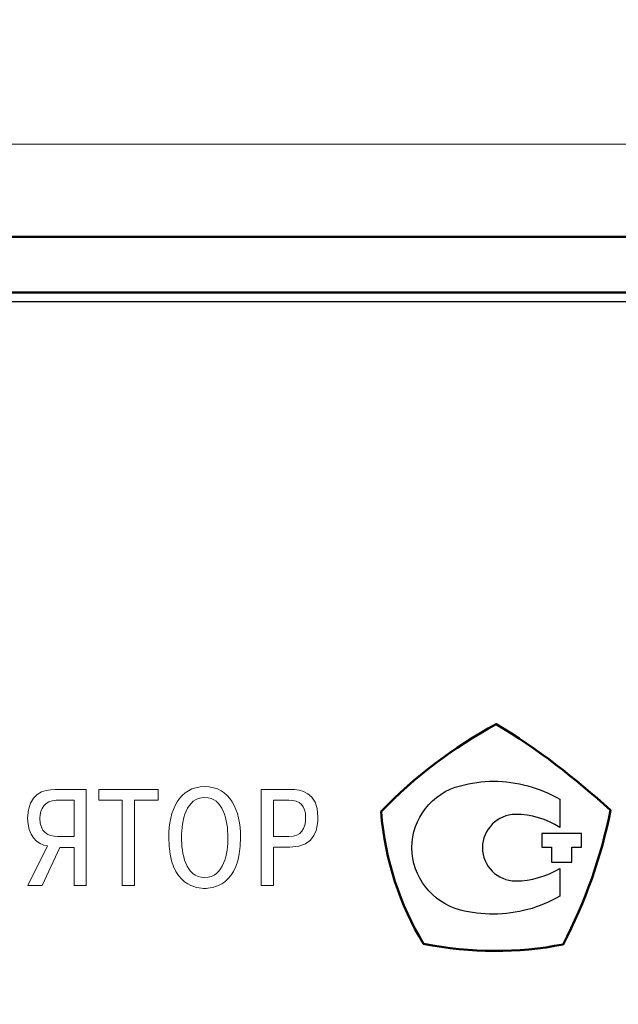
# Model space of a CAD drawing. Header units: millimetres. Extents: x 0 to 420, y 0 to 297.
# Tile 7 of 25: x 178 to 194, y 206 to 233. Entities that reach past the tile are written whole.
import ezdxf
from ezdxf.lldxf.tags import DXFTag

# ---------------------------------------------------------------- set-up
doc = ezdxf.new("R2010")
doc.units = ezdxf.units.MM
doc.layers.get('0').update_dxf_attribs({"color": 255})
doc.layers.add('dim', color=251, linetype='Continuous')
doc.layers.add('work', color=251, linetype='Continuous')
doc.layers.add('main', color=5, linetype='Continuous', lineweight=50)
doc.styles.get("Standard").update_dxf_attribs({"font": 'win_eskd.shx', "width": 0.8, "oblique": 15})
tags = doc.linetypes.add('New Line6', pattern=[0.5, 0.2, -0.3]).pattern_tags.tags
tags[6:7] = [DXFTag(74, 4), DXFTag(75, 0), DXFTag(340, '0'), DXFTag(46, 1.0), DXFTag(50, 0.0), DXFTag(44, 0.0), DXFTag(45, 0.0)]
tags[4:5] = [DXFTag(74, 4), DXFTag(75, 0), DXFTag(340, '0'), DXFTag(46, 1.0), DXFTag(50, 0.0), DXFTag(44, 0.0), DXFTag(45, 0.0)]
doc.dimstyles.new('ISO-25', dxfattribs={"dimtxt": 3.5, "dimasz": 3.5, "dimexe": 1.25, "dimexo": 0.625, "dimtad": 1, "dimtxsty": 'Standard', "dimcen": 2.5, "dimadec": 0, "dimazin": 0, "dimtfac": 1, "dimtmove": 0, "dimatfit": 3, "dimfxl": 1, "dimarcsym": 0})

# ---------------------------------------------------------------- blocks, each defined once
blk = doc.blocks.new('*D2')
at = {"layer": 'Defpoints', "color": 0, "transparency": 16777216}
for p in [(115.759, 237.099), (115.759, 225.924), (211.759, 225.924)]:
    blk.add_point(p, dxfattribs=at)
at = {"layer": 'dim', "color": 0, "lineweight": -2, "transparency": 16777216}
for p, q in [((115.759, 226.549), (115.759, 238.349)), ((211.759, 226.549), (211.759, 238.349)), ((208.259, 237.099), (119.259, 237.099))]:
    blk.add_line(p, q, dxfattribs=at)
at = {"layer": 'dim', "color": 0, "transparency": 16777216}
for points in [[(119.259, 237.683), (119.259, 236.516), (115.759, 237.099)], [(208.259, 237.683), (208.259, 236.516), (211.759, 237.099)]]:
    blk.add_solid(points, dxfattribs=at)
at = {"layer": 'dim', "color": 0, "transparency": 16777216, "insert": (163.759, 239.474), "char_height": 3.5, "attachment_point": 5}
blk.add_mtext('96', dxfattribs=at)
blk = doc.blocks.new('*D7')
at = {"layer": 'Defpoints', "color": 0, "transparency": 16777216}
for p in [(217.901, 244.868), (109.617, 181.424), (217.901, 181.424)]:
    blk.add_point(p, dxfattribs=at)
at = {"layer": 'work', "color": 0, "lineweight": -2, "transparency": 16777216}
for p, q in [((109.617, 182.049), (109.617, 246.118)), ((217.901, 182.049), (217.901, 246.118)), ((113.117, 244.868), (214.401, 244.868))]:
    blk.add_line(p, q, dxfattribs=at)
at = {"layer": 'work', "color": 0, "transparency": 16777216}
for points in [[(113.117, 245.451), (113.117, 244.284), (109.617, 244.868)], [(214.401, 245.451), (214.401, 244.284), (217.901, 244.868)]]:
    blk.add_solid(points, dxfattribs=at)
at = {"layer": 'work', "color": 0, "transparency": 16777216, "insert": (163.759, 247.243), "char_height": 3.5, "attachment_point": 5}
blk.add_mtext('108', dxfattribs=at)

msp = doc.modelspace()

# ---------------------------------------------------------------- linework, layer by layer
at = {"color": 7, "linetype": 'New Line6', "lineweight": 15, "ltscale": 5}
msp.add_line((213.259, 229.424), (114.259, 229.424), dxfattribs=at)
at = {"color": 2, "lineweight": 30}
msp.add_line((117.509, 225.174), (210.009, 225.174), dxfattribs=at)
at = {"color": 2, "lineweight": 50}
msp.add_open_spline([(187.988, 211.406), (188.886, 212.337), (189.95, 213.134), (191.097, 213.766), (191.097, 213.766), (192.227, 213.101), (193.224, 212.303), (194.188, 211.439), (194.188, 211.439), (193.939, 210.176), (193.507, 208.963), (192.909, 207.816), (192.909, 207.816), (191.679, 207.567), (190.432, 207.583), (189.135, 207.832), (189.135, 207.832), (188.487, 208.896), (188.105, 210.06), (187.988, 211.406)], degree=3, knots=[0, 0, 0, 0, 0.166667, 0.166667, 0.166667, 0.166667, 0.333333, 0.333333, 0.333333, 0.333333, 0.5, 0.5, 0.5, 0.5, 0.666667, 0.666667, 0.666667, 0.666667, 1, 1, 1, 1], dxfattribs=at)
at = {"color": 2}
for points, knots in [([(192.823, 211.735), (192.276, 212.054), (191.652, 212.221), (191.029, 212.221), (191.029, 212.221), (190.725, 212.221), (190.42, 212.176), (190.131, 212.1), (190.131, 212.1), (189.356, 211.902), (188.823, 211.218), (188.823, 210.427), (188.823, 210.427), (188.823, 209.636), (189.356, 208.952), (190.131, 208.739), (190.131, 208.739), (190.42, 208.663), (190.725, 208.632), (191.029, 208.632), (191.029, 208.632), (191.652, 208.632), (192.276, 208.8), (192.823, 209.119), (192.823, 209.119), (192.823, 209.119), (192.823, 209.864), (192.823, 209.864), (192.823, 209.864), (192.458, 209.651), (192.048, 209.53), (191.622, 209.53), (191.622, 209.53), (191.135, 209.53), (190.725, 209.925), (190.725, 210.427), (190.725, 210.427), (190.725, 210.913), (191.135, 211.324), (191.622, 211.324), (191.622, 211.324), (191.622, 211.324), (191.622, 211.324), (191.622, 211.324), (191.622, 211.324), (192.048, 211.324), (192.458, 211.202), (192.823, 210.974), (192.823, 210.974), (192.823, 210.974), (192.823, 211.735), (192.823, 211.735)], [0, 0, 0, 0, 0.071429, 0.071429, 0.071429, 0.071429, 0.142857, 0.142857, 0.142857, 0.142857, 0.214286, 0.214286, 0.214286, 0.214286, 0.285714, 0.285714, 0.285714, 0.285714, 0.357143, 0.357143, 0.357143, 0.357143, 0.428571, 0.428571, 0.428571, 0.428571, 0.5, 0.5, 0.5, 0.5, 0.571429, 0.571429, 0.571429, 0.571429, 0.642857, 0.642857, 0.642857, 0.642857, 0.714286, 0.714286, 0.714286, 0.714286, 0.785714, 0.785714, 0.785714, 0.785714, 0.857143, 0.857143, 0.857143, 0.857143, 1, 1, 1, 1]), ([(192.334, 210.806), (192.334, 210.806), (193.407, 210.806), (193.407, 210.806), (193.407, 210.806), (193.407, 210.806), (193.407, 210.439), (193.407, 210.439), (193.407, 210.439), (193.407, 210.439), (193.147, 210.439), (193.147, 210.439), (193.147, 210.439), (193.147, 210.439), (193.147, 210.039), (193.147, 210.039), (193.147, 210.039), (193.147, 210.039), (192.594, 210.039), (192.594, 210.039), (192.594, 210.039), (192.594, 210.039), (192.594, 210.439), (192.594, 210.439), (192.594, 210.439), (192.594, 210.439), (192.334, 210.439), (192.334, 210.439), (192.334, 210.439), (192.334, 210.439), (192.334, 210.806), (192.334, 210.806)], [0, 0, 0, 0, 0.111111, 0.111111, 0.111111, 0.111111, 0.222222, 0.222222, 0.222222, 0.222222, 0.333333, 0.333333, 0.333333, 0.333333, 0.444444, 0.444444, 0.444444, 0.444444, 0.555556, 0.555556, 0.555556, 0.555556, 0.666667, 0.666667, 0.666667, 0.666667, 0.777778, 0.777778, 0.777778, 0.777778, 1, 1, 1, 1])]:
    msp.add_open_spline(points, degree=3, knots=knots, dxfattribs=at)
at = {"color": 2, "lineweight": 9}
for points, knots in [([(179.694, 210.435), (179.694, 210.435), (179.694, 209.405), (179.694, 209.405), (179.694, 209.405), (179.694, 209.405), (180.023, 209.405), (180.023, 209.405), (180.023, 209.405), (180.023, 209.405), (180.023, 211.998), (180.023, 211.998), (180.023, 211.998), (180.023, 211.998), (179.186, 211.998), (179.186, 211.998), (179.186, 211.998), (178.886, 211.998), (178.438, 211.902), (178.438, 211.224), (178.438, 211.224), (178.438, 210.754), (178.69, 210.517), (178.979, 210.472), (178.979, 210.472), (178.979, 210.472), (178.442, 209.405), (178.442, 209.405), (178.442, 209.405), (178.442, 209.405), (178.827, 209.405), (178.827, 209.405), (178.827, 209.405), (178.827, 209.405), (179.308, 210.435), (179.308, 210.435), (179.308, 210.435), (179.308, 210.435), (179.694, 210.435), (179.694, 210.435)], [0, 0, 0, 0, 0.090909, 0.090909, 0.090909, 0.090909, 0.181818, 0.181818, 0.181818, 0.181818, 0.272727, 0.272727, 0.272727, 0.272727, 0.363636, 0.363636, 0.363636, 0.363636, 0.454545, 0.454545, 0.454545, 0.454545, 0.545455, 0.545455, 0.545455, 0.545455, 0.636364, 0.636364, 0.636364, 0.636364, 0.727273, 0.727273, 0.727273, 0.727273, 0.818182, 0.818182, 0.818182, 0.818182, 1, 1, 1, 1]), ([(180.997, 211.706), (180.997, 211.706), (180.997, 209.405), (180.997, 209.405), (180.997, 209.405), (180.997, 209.405), (181.327, 209.405), (181.327, 209.405), (181.327, 209.405), (181.327, 209.405), (181.327, 211.706), (181.327, 211.706), (181.327, 211.706), (181.327, 211.706), (181.964, 211.706), (181.964, 211.706), (181.964, 211.706), (181.964, 211.706), (181.964, 211.998), (181.964, 211.998), (181.964, 211.998), (181.964, 211.998), (180.359, 211.998), (180.359, 211.998), (180.359, 211.998), (180.359, 211.998), (180.359, 211.706), (180.359, 211.706), (180.359, 211.706), (180.359, 211.706), (180.997, 211.706), (180.997, 211.706)], [0, 0, 0, 0, 0.111111, 0.111111, 0.111111, 0.111111, 0.222222, 0.222222, 0.222222, 0.222222, 0.333333, 0.333333, 0.333333, 0.333333, 0.444444, 0.444444, 0.444444, 0.444444, 0.555556, 0.555556, 0.555556, 0.555556, 0.666667, 0.666667, 0.666667, 0.666667, 0.777778, 0.777778, 0.777778, 0.777778, 1, 1, 1, 1]), ([(182.252, 210.702), (182.252, 209.353), (183.067, 209.327), (183.223, 209.327), (183.223, 209.327), (183.378, 209.327), (184.193, 209.353), (184.193, 210.702), (184.193, 210.702), (184.193, 211.435), (183.912, 212.076), (183.223, 212.076), (183.223, 212.076), (182.534, 212.076), (182.252, 211.435), (182.252, 210.702)], [0, 0, 0, 0, 0.2, 0.2, 0.2, 0.2, 0.4, 0.4, 0.4, 0.4, 0.6, 0.6, 0.6, 0.6, 1, 1, 1, 1]), ([(184.749, 211.998), (184.749, 211.998), (184.749, 209.405), (184.749, 209.405), (184.749, 209.405), (184.749, 209.405), (185.078, 209.405), (185.078, 209.405), (185.078, 209.405), (185.078, 209.405), (185.078, 210.439), (185.078, 210.439), (185.078, 210.439), (185.078, 210.439), (185.523, 210.439), (185.523, 210.439), (185.523, 210.439), (186.245, 210.439), (186.282, 211.006), (186.282, 211.254), (186.282, 211.254), (186.282, 211.939), (185.808, 211.998), (185.545, 211.998), (185.545, 211.998), (185.545, 211.998), (184.749, 211.998), (184.749, 211.998)], [0, 0, 0, 0, 0.125, 0.125, 0.125, 0.125, 0.25, 0.25, 0.25, 0.25, 0.375, 0.375, 0.375, 0.375, 0.5, 0.5, 0.5, 0.5, 0.625, 0.625, 0.625, 0.625, 0.75, 0.75, 0.75, 0.75, 1, 1, 1, 1]), ([(179.694, 211.706), (179.694, 211.706), (179.694, 210.728), (179.694, 210.728), (179.694, 210.728), (179.694, 210.728), (179.245, 210.728), (179.245, 210.728), (179.245, 210.728), (178.986, 210.728), (178.771, 210.843), (178.771, 211.221), (178.771, 211.221), (178.771, 211.48), (178.901, 211.706), (179.208, 211.706), (179.208, 211.706), (179.208, 211.706), (179.694, 211.706), (179.694, 211.706)], [0, 0, 0, 0, 0.166667, 0.166667, 0.166667, 0.166667, 0.333333, 0.333333, 0.333333, 0.333333, 0.5, 0.5, 0.5, 0.5, 0.666667, 0.666667, 0.666667, 0.666667, 1, 1, 1, 1]), ([(182.597, 210.702), (182.597, 211.154), (182.715, 211.784), (183.223, 211.784), (183.223, 211.784), (183.73, 211.784), (183.849, 211.154), (183.849, 210.702), (183.849, 210.702), (183.849, 210.291), (183.753, 209.62), (183.223, 209.62), (183.223, 209.62), (182.693, 209.62), (182.597, 210.291), (182.597, 210.702)], [0, 0, 0, 0, 0.2, 0.2, 0.2, 0.2, 0.4, 0.4, 0.4, 0.4, 0.6, 0.6, 0.6, 0.6, 1, 1, 1, 1]), ([(185.078, 211.706), (185.078, 211.706), (185.493, 211.706), (185.493, 211.706), (185.493, 211.706), (185.804, 211.706), (185.949, 211.565), (185.949, 211.246), (185.949, 211.246), (185.949, 210.932), (185.838, 210.732), (185.493, 210.732), (185.493, 210.732), (185.493, 210.732), (185.078, 210.732), (185.078, 210.732), (185.078, 210.732), (185.078, 210.732), (185.078, 211.706), (185.078, 211.706)], [0, 0, 0, 0, 0.166667, 0.166667, 0.166667, 0.166667, 0.333333, 0.333333, 0.333333, 0.333333, 0.5, 0.5, 0.5, 0.5, 0.666667, 0.666667, 0.666667, 0.666667, 1, 1, 1, 1])]:
    msp.add_open_spline(points, degree=3, knots=knots, dxfattribs=at)
at = {"layer": 'main'}
for p, q in [((116.759, 226.924), (210.759, 226.924)), ((117.259, 225.424), (210.259, 225.424))]:
    msp.add_line(p, q, dxfattribs=at)

# ---------------------------------------------------------------- dimensions: what is measured, and where the dimension line sits
at = {"layer": 'dim', "color": 2}
dim = msp.add_linear_dim(base=(115.759, 237.099), p1=(211.759, 225.924), p2=(115.759, 225.924), dimstyle='ISO-25', dxfattribs=at)
dim.commit()
dim.dimension.update_dxf_attribs({"geometry": '*D2', "text_midpoint": (163.759, 239.474)})
at = {"layer": 'work', "color": 2}
dim = msp.add_linear_dim(base=(217.901, 244.868), p1=(109.617, 181.424), p2=(217.901, 181.424), text='108', dimstyle='ISO-25', dxfattribs=at)
dim.commit()
dim.dimension.update_dxf_attribs({"geometry": '*D7', "text_midpoint": (163.759, 247.243)})

doc.saveas('drawing.dxf')
